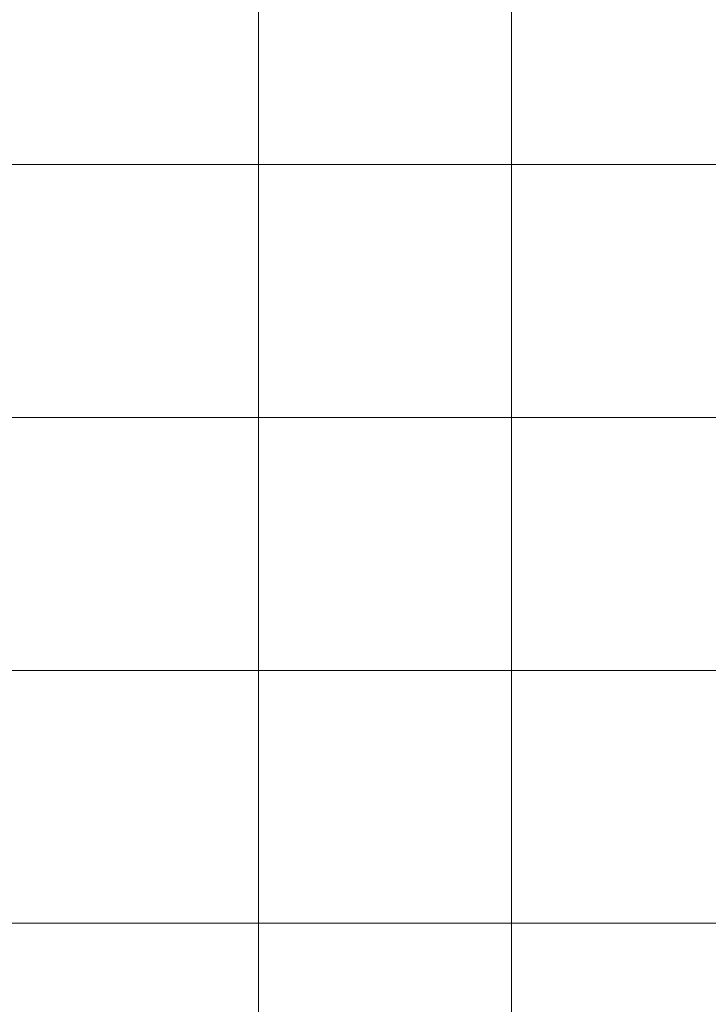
# Model space of a CAD drawing. Header units: metres. Extents: x 191568 to 204791, y 316774 to 325272.
# Tile 53 of 93: x 200851 to 201123, y 318794 to 319183. Entities that reach past the tile are written whole.
import ezdxf

# ---------------------------------------------------------------- set-up
doc = ezdxf.new("R2010")
doc.units = ezdxf.units.M
doc.layers.add('0-MEETLOCATIES-100x100m', color=1, linetype='Continuous', lineweight=13)

# ---------------------------------------------------------------- blocks, each defined once
blk = doc.blocks.new('*U13')
at = {"layer": '0-MEETLOCATIES-100x100m'}
blk.add_lwpolyline([(-50, 50), (50, 50), (50, -50), (-50, -50)], close=True, dxfattribs=at)
blk = doc.blocks.new('*U14')
at = {"layer": '0-MEETLOCATIES-100x100m', "color": 0, "linetype": 'ByBlock', "lineweight": -2, "transparency": 16777216}
for p in [(2700, 1500), (2800, 1500), (2900, 1500), (2700, 1400), (2800, 1400), (2900, 1400), (2700, 1300), (2800, 1300), (2900, 1300), (2700, 1200), (2800, 1200), (2900, 1200), (2700, 1100), (2800, 1100), (2900, 1100)]:
    blk.add_blockref('*U13', p, dxfattribs=at)

msp = doc.modelspace()

# ---------------------------------------------------------------- block references
at = {"layer": '0-MEETLOCATIES-100x100m'}
msp.add_blockref('*U14', (198195.07, 317675.64), dxfattribs=at)

doc.saveas('drawing.dxf')
